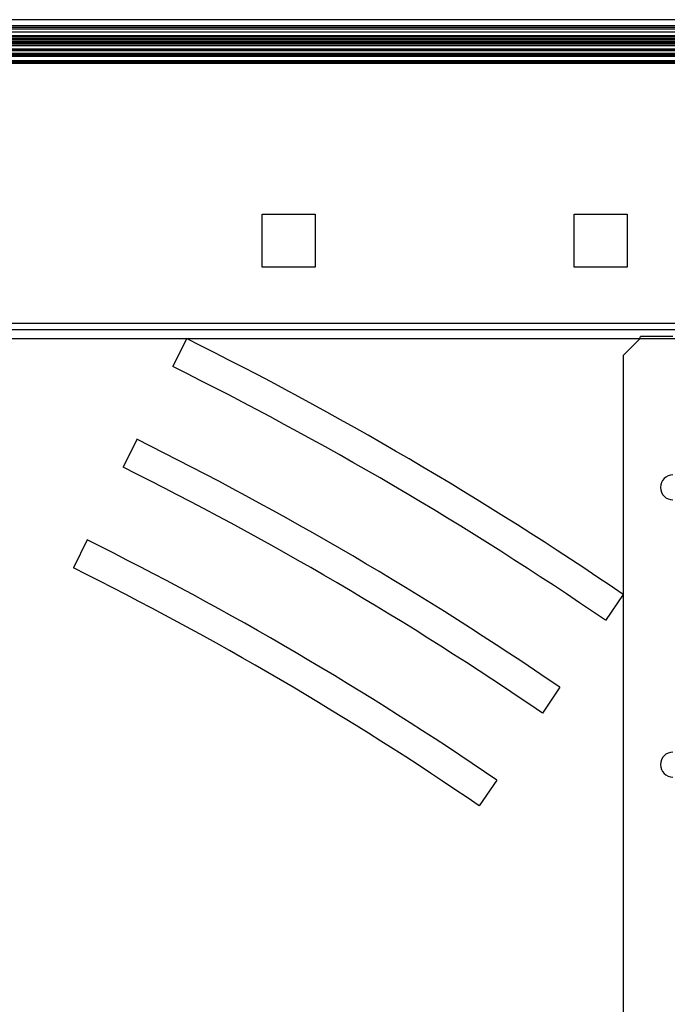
# Model space of a CAD drawing. Header units: millimetres. Extents: x 209 to 825, y 116 to 1310.
# Tile 61 of 70: x 516 to 620, y 1152 to 1310. Entities that reach past the tile are written whole.
import ezdxf

# ---------------------------------------------------------------- set-up
doc = ezdxf.new("R2010")
doc.units = ezdxf.units.MM
doc.header["$LTSCALE"] = 92.70943
doc.layers.get('0').update_dxf_attribs({"linetype": 'CONTINUOUS'})

msp = doc.modelspace()

# ---------------------------------------------------------------- linework, layer by layer
at = {"color": 7, "linetype": 'Continuous'}
for p, q in [((705.76, 1309.96), (257.76, 1309.96)), ((234.26, 1308.76), (786.46, 1308.76)), ((733.86, 1308.96), (286.86, 1308.96)), ((733.86, 1308.46), (286.86, 1308.46)), ((733.86, 1307.96), (286.86, 1307.96)), ((762.86, 1306.26), (257.86, 1306.26)), ((756.06, 1307.26), (264.66, 1307.26)), ((733.86, 1307.36), (286.86, 1307.36)), ((733.86, 1307.01), (286.86, 1307.01)), ((733.86, 1306.81), (286.86, 1306.81)), ((733.86, 1306.76), (286.86, 1306.76)), ((733.86, 1306.49), (286.86, 1306.49)), ((733.86, 1306.06), (286.86, 1306.06)), ((760.66, 1305.06), (260.06, 1305.06)), ((733.86, 1305.76), (286.86, 1305.76)), ((733.86, 1305.26), (286.86, 1305.26)), ((733.86, 1305.04), (286.86, 1305.04)), ((733.86, 1304.96), (286.86, 1304.96)), ((733.86, 1304.56), (286.86, 1304.56)), ((733.86, 1304.46), (286.86, 1304.46)), ((733.86, 1304.36), (286.86, 1304.36)), ((760.66, 1304.06), (260.06, 1304.06)), ((733.86, 1304.23), (286.86, 1304.23)), ((733.86, 1304.06), (286.86, 1304.06)), ((733.86, 1303.36), (286.86, 1303.36)), ((733.86, 1303.31), (286.86, 1303.31)), ((733.86, 1303.23), (286.86, 1303.23)), ((733.86, 1303.16), (286.86, 1303.16)), ((733.86, 1303.05), (286.86, 1303.05)), ((733.86, 1303.01), (286.86, 1303.01)), ((733.86, 1302.96), (286.86, 1302.96)), ((555.01, 1270.26), (555.01, 1278.76)), ((555.01, 1278.76), (563.51, 1278.76)), ((563.51, 1278.76), (563.51, 1270.26)), ((605.01, 1270.26), (605.01, 1278.76)), ((605.01, 1278.76), (613.51, 1278.76)), ((613.51, 1278.76), (613.51, 1270.26)), ((563.51, 1270.26), (555.01, 1270.26)), ((613.51, 1270.26), (605.01, 1270.26)), ((234.26, 1260.26), (786.46, 1260.26)), ((732.46, 1261.26), (288.26, 1261.26)), ((732.46, 1258.76), (288.26, 1258.76)), ((542.86, 1258.8), (540.65, 1254.32)), ((615.53, 1258.8), (612.86, 1256.13)), ((620.86, 1259.13), (615.66, 1259.13)), ((612.86, 1256.13), (612.86, 191.43)), ((534.9, 1242.66), (532.68, 1238.18)), ((526.93, 1226.52), (524.72, 1222.03)), ((612.86, 1217.76), (610.05, 1213.63)), ((602.73, 1202.89), (599.92, 1198.75)), ((592.6, 1188.01), (589.79, 1183.87))]:
    msp.add_line(p, q, dxfattribs=at)
for centre, radius, start, end in [((284.75, 738.29), 581, 55.61534, 63.6244), ((615.16, 1259.13), 0.5, 315, 360), ((284.75, 738.29), 576, 55.61417, 63.62331), ((284.75, 738.29), 563, 55.611, 63.6204), ((284.75, 738.29), 558, 55.6098, 63.6192), ((620.86, 1234.95), 2, 90, 270), ((284.75, 738.29), 545, 55.6064, 63.6161), ((284.75, 738.29), 540, 55.6051, 63.6149), ((620.86, 1190.5), 2, 90, 270)]:
    msp.add_arc(centre, radius, start, end, dxfattribs=at)

doc.saveas('drawing.dxf')
